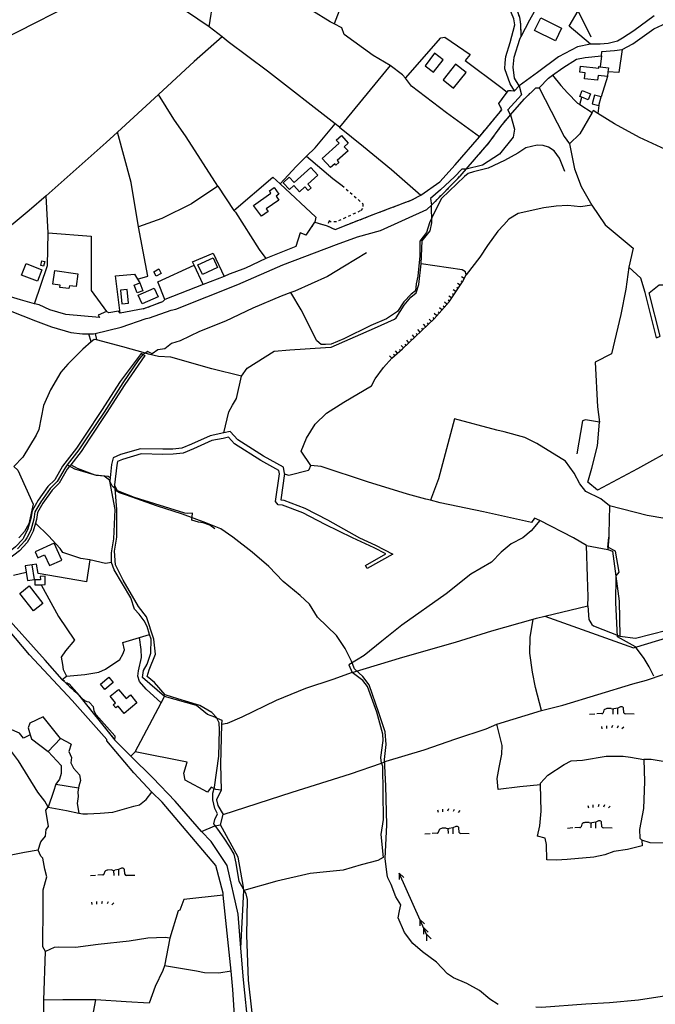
# Model space of a CAD drawing. Extents: x 119999 to 6050531, y -19778 to 3735158.
# Tile 60 of 66: x 3274803 to 3751541, y 1457028 to 2195552. Entities that reach past the tile are written whole.
import ezdxf

# ---------------------------------------------------------------- set-up
doc = ezdxf.new("R2010")
doc.units = 0
doc.header["$LTSCALE"] = 20
doc.linetypes.add('PECK', pattern=[0.2, 0.1, -0.1])
for name, color, linetype in [('90 - SITE GENERALLY', 2, 'Continuous'), ('BDY_LEFT', 7, 'Continuous'), ('BDY_RIGHT', 7, 'Continuous'), ('BLD_OTL_S', 1, 'Continuous'), ('GEN_LIN_D', 3, 'Continuous'), ('GEN_PCK_D', 3, 'PECK'), ('LAND_SYMB', 6, 'Continuous'), ('MNR_LN_DT', 3, 'Continuous'), ('ROADS', 7, 'Continuous'), ('TOWNLAND', 7, 'Continuous'), ('WATER_FTR', 4, 'Continuous')]:
    doc.layers.add(name, color=color, linetype=linetype)

# ---------------------------------------------------------------- blocks, each defined once
blk = doc.blocks.new('33', base_point=(135.493669, 309.153345))
for p, q in [((135.303093, 309.0949), (137.533998, 310.06066)), ((161.059896, 309.0949), (135.303093, 309.0949)), ((135.303093, 309.0949), (137.533998, 308.12914)), ((154.338261, 309.0949), (156.569166, 310.06066)), ((154.338261, 309.0949), (156.569166, 308.12914)), ((157.725323, 309.0949), (159.956226, 310.06066)), ((157.725323, 309.0949), (159.956226, 308.12914)), ((160.456823, 309.0949), (162.687728, 310.06066)), ((160.456823, 309.0949), (162.687728, 308.12914))]:
    blk.add_line(p, q)
blk = doc.blocks.new('27', base_point=(148.352383, 311.221979))
for p, q in [((144.718675, 312.424787), (144.918538, 311.52541)), ((146.584048, 312.69127), (146.584048, 311.691962)), ((148.815833, 312.75789), (148.51604, 311.858512)), ((150.980998, 312.591337), (150.581275, 311.791892)), ((153.112853, 312.158305), (152.413338, 311.45879))]:
    blk.add_line(p, q)
blk = doc.blocks.new('18', base_point=(149.823604, 306.757323))
for p, q in [((145.581087, 307.117872), (143.701788, 307.040715)), ((146.347136, 308.425416), (145.99029, 307.41548)), ((148.996617, 308.99583), (147.483809, 308.977919)), ((151.504186, 309.112944), (150.029956, 308.875961)), ((152.588503, 309.622735), (151.504186, 309.112944)), ((153.825754, 307.385168), (153.654909, 309.232814)), ((157.628441, 306.907067), (154.420957, 306.980091))]:
    blk.add_line(p, q)
for points in [[(142.887517, 306.949779), (140.955863, 306.772041)], [(149.795002, 306.957816), (149.750465, 308.830198)], [(151.531299, 306.875134), (151.568881, 309.197758)]]:
    blk.add_lwpolyline(points)
for centre, radius, start, end in [((145.690219, 307.325089), 0.234198, 242.226335, 329.058742), ((144.892203, 307.803472), 1.164617, 329.058742, 340.539878), ((147.625971, 307.239947), 1.743776, 94.676255, 137.169751), ((149.663992, 310.235052), 1.407501, 241.695618, 285.070649), ((152.893817, 308.804515), 0.873327, 29.368325, 110.462781), ((154.436028, 307.642057), 0.662138, 202.828242, 268.695785)]:
    blk.add_arc(centre, radius, start, end)
blk = doc.blocks.new('1586')
at = {"layer": 'BDY_LEFT'}
blk.add_lwpolyline([(123522.82, 308817.1), (123526, 308806.51), (123524.95, 308800.49), (123514.6, 308787.77), (123501.87, 308779.46), (123489.63, 308776.4)], dxfattribs=at)
at = {"layer": 'BDY_RIGHT'}
for points in [[(123308.03, 308578.55), (123311.61, 308594.39), (123314.32, 308599.36), (123317.54, 308604.33), (123321.08, 308621.08)], [(123223.75, 308481.43), (123223.61, 308488.57), (123225.44, 308499.17)], [(123252.27, 308427.46), (123250.34, 308433.34), (123248.1, 308437.77), (123244.32, 308442.54), (123240.98, 308446.33), (123238.05, 308454.8), (123225.71, 308475.94), (123223.75, 308481.43)], [(123263.54, 308380.89), (123246.93, 308395.27), (123247.64, 308400.29), (123250.38, 308405.23), (123253.25, 308413.46), (123253.46, 308423.79), (123252.27, 308427.46)], [(123301.05, 308365.33), (123295.75, 308367.44), (123287.52, 308374.23), (123263.54, 308380.89)]]:
    blk.add_lwpolyline(points, dxfattribs=at)
at = {"layer": 'BLD_OTL_S'}
for p, q in [((123596.03, 308849.38), (123595.63, 308845.92)), ((123589.16, 308824.08), (123590.97, 308830.67))]:
    blk.add_line(p, q, dxfattribs=at)
for points in [[(123545.67, 308889.86), (123561.25, 308882.11), (123556.57, 308872.72), (123541, 308880.47), (123545.67, 308889.86)], [(123465.96, 308863.37), (123458.81, 308854.03), (123465.23, 308849.12), (123472.37, 308858.47), (123465.96, 308863.37)], [(123481.79, 308855.13), (123472.49, 308843.43), (123480.28, 308837.24), (123489.57, 308848.93), (123481.79, 308855.13)], [(123595.63, 308845.92), (123588.66, 308846.73), (123588.24, 308843.14), (123578.38, 308844.29), (123578.9, 308848.76), (123574.97, 308849.21), (123575.49, 308853.73), (123589.07, 308852.15), (123589.22, 308853.4), (123590.29, 308853.27)], [(123590.29, 308853.27), (123596.4, 308852.56), (123596.03, 308849.38)], [(123576.47, 308830.35), (123574.96, 308830.95), (123576.75, 308835.47), (123583.05, 308832.98), (123581.26, 308828.46), (123576.47, 308830.35)], [(123590.97, 308830.67), (123585.96, 308832.05), (123584.14, 308825.46), (123589.16, 308824.08)], [(123381.77, 308784.49), (123394.38, 308795.84), (123392.22, 308798.24), (123396.05, 308801.69), (123401.28, 308795.88), (123398.29, 308793.19), (123401.07, 308790.09), (123393.01, 308782.84), (123394.27, 308781.44), (123392.03, 308779.42), (123391.11, 308780.44), (123387.97, 308777.61), (123381.77, 308784.49)], [(123373.15, 308777.77), (123360.55, 308766.42), (123356.98, 308770.38), (123352.43, 308766.28), (123357.1, 308761.1), (123360.48, 308764.13), (123364.63, 308759.53), (123368.66, 308763.16), (123371.14, 308760.4), (123373.42, 308762.45), (123371, 308765.13), (123378.47, 308771.87), (123373.15, 308777.77)], [(123330.26, 308749.24), (123343.28, 308758.55), (123342.07, 308760.24), (123345.59, 308762.76), (123349.24, 308757.65), (123347.1, 308756.13), (123349.15, 308753.26), (123339.79, 308746.57), (123341.14, 308744.7), (123336.08, 308741.08), (123330.26, 308749.24)], [(123159.6, 308705.58), (123171.52, 308700.86), (123168.14, 308692.33), (123156.22, 308697.04), (123159.6, 308705.58)], [(123172.52, 308707.51), (123173.57, 308707.27), (123172.73, 308703.62), (123170.66, 308704.1), (123171.5, 308707.74), (123172.52, 308707.51)], [(123303.28, 308702.59), (123291.86, 308697.33), (123288.46, 308704.73), (123299.88, 308709.98), (123303.28, 308702.59)], [(123181.11, 308700.38), (123198.45, 308697.88), (123197.07, 308688.33), (123192.04, 308689.05), (123191.72, 308686.81), (123184.91, 308687.79), (123185.15, 308689.49), (123179.66, 308690.28), (123181.11, 308700.38)], [(123255.38, 308699.54), (123259.11, 308701.57), (123260.89, 308698.3), (123257.17, 308696.27), (123255.38, 308699.54)], [(123244.92, 308691.13), (123247.17, 308685.3), (123242.84, 308683.63), (123240.59, 308689.46), (123244.92, 308691.13)], [(123230.29, 308685.67), (123231.29, 308675.31), (123236.45, 308675.81), (123235.44, 308686.18), (123230.29, 308685.67)], [(123243.77, 308681.82), (123255.72, 308687.19), (123258.64, 308680.69), (123246.69, 308675.33), (123243.77, 308681.82)], [(123186.43, 308483.26), (123180.77, 308495.88), (123166.44, 308489.45), (123168.49, 308484.86), (123173.44, 308487.08), (123177.04, 308479.04), (123186.43, 308483.26)], [(123164.23, 308479.57), (123158.94, 308478.84), (123159.63, 308474.18)], [(123159.63, 308474.18), (123160.56, 308467.91), (123165.84, 308468.69), (123164.23, 308479.57)], [(123170.8, 308464.74), (123174.02, 308464.81), (123173.88, 308471.09), (123170.24, 308471.01), (123170.3, 308468.52), (123166.09, 308468.42), (123166.18, 308464.63), (123170.8, 308464.74)], [(123161.85, 308463.8), (123172.14, 308450.76), (123165.11, 308445.21), (123154.82, 308458.25), (123161.85, 308463.8)], [(123215.33, 308390.22), (123221.66, 308395.3), (123224.86, 308391.34), (123218.55, 308386.24), (123215.33, 308390.22)], [(123233.19, 308368.12), (123228.71, 308373.67), (123227.01, 308372.29), (123225.01, 308374.74), (123226.72, 308376.13), (123222.68, 308381.13), (123228.98, 308386.24), (123234.57, 308379.31), (123237.99, 308382.09), (123242.78, 308376.13), (123233.19, 308368.12)]]:
    blk.add_lwpolyline(points, dxfattribs=at)
at = {"layer": 'GEN_LIN_D'}
for p, q in [((123583.48, 308875.39), (123573.69, 308895.26)), ((123306.6, 308875.63), (123296.98, 308883.21)), ((123591.22, 308861.39), (123590.29, 308853.27)), ((123432.71, 308854.15), (123394.7, 308808.03)), ((123595.63, 308845.92), (123590.97, 308830.67)), ((123258.94, 308832.48), (123228.24, 308804.16)), ((123574.84, 308824.92), (123576.47, 308830.35)), ((123574.84, 308824.92), (123584.08, 308818.91)), ((123589.16, 308824.08), (123588.41, 308818.3)), ((123394.7, 308808.03), (123391.54, 308810.48)), ((123303.32, 308763.76), (123315.43, 308745.31)), ((123174.59, 308756.52), (123161.89, 308745.31)), ((123176.17, 308728.66), (123174.59, 308756.52)), ((123161.89, 308745.31), (123134.17, 308722.49)), ((123292.42, 308689.92), (123285.66, 308704.34)), ((123230.2, 308668.35), (123226.7, 308696.44)), ((123308.17, 308696.02), (123292.42, 308689.92)), ((123243.13, 308694.02), (123244.92, 308691.13)), ((123292.42, 308689.92), (123263.56, 308678.77)), ((123263.56, 308678.77), (123262.28, 308677.26)), ((123247.35, 308671.6), (123230.2, 308668.35)), ((123208.47, 308646.88), (123206.61, 308652.93)), ((123211.34, 308653.19), (123212.29, 308648.32)), ((123249.14, 308638.3), (123247.06, 308637.48)), ((123192.24, 308553.63), (123190.53, 308554.63)), ((123222.66, 308544.91), (123222.39, 308542.45)), ((123226.3, 308536.85), (123225.72, 308537.38)), ((123596.62, 308500.32), (123595.99, 308491.06)), ((123579.88, 308494.06), (123595.99, 308491.06)), ((123150.09, 308471.94), (123159.63, 308474.18)), ((123548.76, 308441.08), (123581.02, 308449.01)), ((123244.54, 308425.15), (123252.27, 308427.46)), ((123186.7, 308393.72), (123189.93, 308396.08)), ((123260.93, 308376.03), (123263.54, 308380.89)), ((123241.3, 308339.38), (123260.93, 308376.03)), ((123512.6, 308360.12), (123546.13, 308370.34)), ((123176.15, 308339.74), (123185.42, 308349.52)), ((123193.29, 308345.13), (123185.42, 308349.52)), ((123238.12, 308336.2), (123226.23, 308348.16)), ((123241.3, 308339.38), (123238.12, 308336.2)), ((123181.83, 308315.11), (123198.95, 308312.43)), ((123305.53, 308284.62), (123307.31, 308292.37)), ((123313.3, 308174.99), (123307.53, 308231.9)), ((123320.66, 308192.13), (123322.87, 308235.29)), ((123267.47, 308199.55), (123263.53, 308178.81)), ((123172.88, 308153.16), (123174.12, 308189.76)), ((123173.53, 308109.39), (123172.88, 308153.16))]:
    blk.add_line(p, q, dxfattribs=at)
for points in [[(123425.64, 308944.08), (123420.8, 308937.96), (123408.77, 308922.15), (123401.53, 308912.08), (123396.3, 308901.94), (123394.5, 308895.19), (123390.56, 308885.4)], [(123296.98, 308883.21), (123300.14, 308903.93), (123300.94, 308916.25), (123300.74, 308922.41), (123321.71, 308937.04)], [(123390.56, 308885.4), (123387.59, 308886.96), (123374.03, 308895.45), (123351.88, 308912.12), (123329.21, 308929.47), (123321.71, 308937.04)], [(123140.33, 308872.92), (123207.22, 308907.08), (123224.49, 308915.21), (123238.1, 308925.03)], [(123296.98, 308883.21), (123279.82, 308894.77), (123258.87, 308910.24), (123238.1, 308925.03)], [(123525.98, 308835.14), (123522.62, 308840.52), (123518.8, 308851.81), (123518.87, 308856.07), (123519.45, 308860.84), (123522.65, 308871.46), (123526.19, 308884.65), (123525.31, 308889.1), (123518.57, 308905.71), (123511.07, 308899.51), (123507.11, 308905.82), (123509.12, 308907.55)], [(123547.83, 308908.8), (123545.19, 308902.52), (123537.26, 308888.19), (123530.67, 308875.58)], [(123582.87, 308870.09), (123566.89, 308883.66), (123573.69, 308895.26)], [(123630.72, 308891.34), (123615.55, 308880.15), (123607.01, 308874.63), (123603.26, 308872.56), (123596.08, 308870.64), (123590.09, 308870.28), (123582.87, 308870.09)], [(123606.63, 308866.2), (123614.6, 308870.39), (123630.44, 308881.74), (123640.29, 308886.15), (123646.33, 308887.38), (123651.04, 308887.87), (123652.7, 308887.92)], [(123432.71, 308854.15), (123419.87, 308861.61), (123398.07, 308877.42), (123396.34, 308882.38), (123390.56, 308885.4)], [(123306.6, 308875.63), (123285.69, 308857.25), (123258.94, 308832.48)], [(123391.54, 308810.48), (123340.77, 308849.87), (123311.24, 308871.98), (123306.6, 308875.63)], [(123444.19, 308844.57), (123470.74, 308875.06), (123473.79, 308875.43), (123492.71, 308862.51), (123488.98, 308857.86), (123515.69, 308838.03), (123520.38, 308834.14)], [(123529.49, 308838.85), (123526.05, 308844.65), (123524.98, 308852.86), (123525.8, 308860.39), (123530.02, 308873.93), (123530.67, 308875.58)], [(123582.87, 308870.09), (123573.16, 308868.31), (123558.83, 308860.72), (123543.14, 308848.84), (123529.49, 308838.85)], [(123591.22, 308861.39), (123591.55, 308864.64), (123600.96, 308865.54), (123606.63, 308866.2)], [(123606.63, 308866.2), (123604.11, 308848.99), (123596.03, 308849.38)], [(123554.36, 308846.9), (123562.17, 308852.53), (123572.41, 308858.91), (123578.91, 308860.14), (123591.22, 308861.39)], [(123444.19, 308844.57), (123442.03, 308847.19), (123432.71, 308854.15)], [(123499.73, 308800.78), (123475, 308818.58), (123448.71, 308838.66), (123444.19, 308844.57)], [(123544.49, 308837.5), (123551.43, 308844.78), (123554.36, 308846.9)], [(123554.36, 308846.9), (123560.59, 308839.1), (123565.75, 308833.59), (123573.15, 308826.02), (123574.84, 308824.92)], [(123544.49, 308837.5), (123557.94, 308811.25), (123563.29, 308801.02), (123567.29, 308795.41)], [(123303.32, 308763.76), (123279.59, 308800.66), (123270.54, 308813.93), (123258.94, 308832.48)], [(123522.82, 308817.1), (123526, 308806.51), (123524.95, 308800.49), (123514.6, 308787.77), (123501.87, 308779.46), (123489.63, 308776.4)], [(123584.08, 308818.91), (123575, 308802.91), (123567.29, 308795.41)], [(123588.41, 308818.3), (123584.97, 308820.47), (123584.08, 308818.91)], [(123672.84, 308776.33), (123639.08, 308791.15), (123619.76, 308800.3), (123600.97, 308810.44), (123588.41, 308818.3)], [(123369.87, 308786.21), (123376.3, 308792.56), (123391.54, 308810.48)], [(123394.7, 308808.03), (123412.73, 308793.4), (123433.69, 308776.21), (123455.68, 308756.87)], [(123228.24, 308804.16), (123219.76, 308796.34), (123174.59, 308756.52)], [(123243.85, 308733.16), (123238.48, 308766.48), (123228.24, 308804.16)], [(123455.68, 308756.87), (123469.9, 308767.02), (123481.41, 308779.81), (123499.73, 308800.78)], [(123563.58, 308774.59), (123559.7, 308784.62), (123555.64, 308790.09), (123551.47, 308793.05), (123547.47, 308794.23), (123542.93, 308794.42), (123534.51, 308792.5), (123528.53, 308788.45), (123518.44, 308783.06), (123506.07, 308777.26), (123495.08, 308774.43), (123491.24, 308773.08), (123488.37, 308770.92), (123471.25, 308754.45), (123465.74, 308743.56), (123462.14, 308736.12), (123459.81, 308728.89), (123455, 308722.52), (123455.04, 308711.39), (123453.39, 308696.29), (123452.14, 308690.53), (123451.67, 308685.24), (123448.52, 308682.59), (123442.98, 308677.01), (123438.12, 308669.63), (123429.81, 308664.17), (123418.22, 308659.09), (123397.83, 308649.07), (123388.32, 308645.18), (123384.26, 308644.84), (123380.98, 308644.98), (123377.56, 308647.65), (123365.89, 308670.89), (123358.12, 308683.84)], [(123567.29, 308795.41), (123571, 308776.81), (123576, 308763.46), (123583.98, 308749.51)], [(123350.06, 308765.45), (123362.06, 308778.49), (123369.87, 308786.21)], [(123369.87, 308786.21), (123389.74, 308769.49), (123396.59, 308764.15)], [(123315.43, 308745.31), (123344.79, 308770.37), (123350.06, 308765.45)], [(123632.36, 308649.96), (123635.24, 308651.26), (123626.91, 308683.76), (123634.4, 308689.78), (123637.98, 308689.62), (123651.66, 308723.38), (123663.46, 308751.7), (123672.84, 308776.33)], [(123303.32, 308763.76), (123283.55, 308750.44), (123261.36, 308739.48), (123243.85, 308733.16)], [(123350.06, 308765.45), (123376.9, 308740.46), (123376.23, 308736.69)], [(123211.34, 308653.19), (123230.85, 308657.95), (123249.62, 308664.36), (123252.17, 308665.04), (123268.33, 308670.68), (123271.93, 308671.52), (123318.35, 308689.88), (123352.11, 308704.64), (123392.35, 308719.86), (123408.21, 308725.57), (123425.44, 308730.35), (123460.23, 308746.15), (123463.8, 308749.41)], [(123456.02, 308705.48), (123456.74, 308722.69), (123462.69, 308730.06), (123463.86, 308736.22), (123463.8, 308749.41)], [(123583.98, 308749.51), (123575.51, 308748.07), (123565.96, 308749.3), (123557.26, 308748.62), (123547.94, 308747.31), (123528.65, 308743.19), (123521.67, 308738.91), (123517.87, 308734.65), (123513.44, 308729.96), (123505.66, 308719.13), (123499.99, 308710.52), (123489.8, 308697.12)], [(123583.98, 308749.51), (123593.83, 308734.71), (123614.93, 308717.21), (123611.77, 308702.82)], [(123315.43, 308745.31), (123316.65, 308744.24), (123334.43, 308716.2), (123339.36, 308709.44)], [(123243.13, 308694.02), (123250.95, 308696.19), (123243.85, 308733.16)], [(123166, 308675.52), (123175.78, 308704.2), (123176.17, 308728.66)], [(123176.17, 308728.66), (123208.48, 308726.07), (123208.4, 308685.39), (123219.9, 308669.78)], [(123369.65, 308726.9), (123365.06, 308728.65), (123362.02, 308718.37), (123339.36, 308709.44)], [(123285.66, 308704.34), (123284.5, 308706.91), (123299.94, 308713.34), (123308.17, 308696.02)], [(123414.94, 308713.58), (123398.35, 308703.66), (123385.64, 308695.85), (123361.18, 308684.99), (123358.12, 308683.84)], [(123263.56, 308678.77), (123258.35, 308691.83), (123285.66, 308704.34)], [(123339.36, 308709.44), (123324.11, 308702.17), (123315.5, 308698.83), (123312.04, 308697.59), (123308.17, 308696.02)], [(123321.08, 308621.08), (123325.47, 308627.09), (123345.74, 308639.82), (123357.52, 308640.9), (123384.17, 308642.57), (123388.44, 308642.93), (123420.83, 308657.26), (123435.83, 308663.99), (123437.19, 308665.02), (123443.3, 308674.45), (123448.23, 308680.45), (123452.14, 308683.71), (123454.16, 308689.87), (123456.02, 308705.48)], [(123489.8, 308697.12), (123489.28, 308699.51), (123486.7, 308701.04), (123456.02, 308705.48)], [(123611.77, 308702.82), (123609.42, 308686.47), (123605.59, 308667.41), (123598.79, 308637.87), (123586.4, 308631.56), (123588.28, 308598.11), (123589.57, 308586.68)], [(123632.36, 308649.96), (123624.02, 308683.87), (123620.72, 308694.61), (123611.77, 308702.82)], [(123226.7, 308696.44), (123240.9, 308697.62), (123243.13, 308694.02)], [(123373.27, 308554.26), (123366, 308564.96), (123369.95, 308574.66), (123376.46, 308585.25), (123384.89, 308593.49), (123397.86, 308601.55), (123418.6, 308613.82), (123421.31, 308619.23), (123427.77, 308627.6), (123433.92, 308634.58), (123442, 308641.66), (123465.69, 308664.18), (123476.84, 308676.86), (123486.92, 308691.81), (123489.8, 308697.12)], [(123166, 308675.52), (123155.45, 308678.5), (123133.7, 308684.92), (123133.03, 308686.72), (123123.1, 308689.36), (123120.74, 308689.8), (123117.91, 308691.59)], [(123026.08, 308687.92), (123076.96, 308686.79), (123108.24, 308682.15), (123119.33, 308679.46), (123125.18, 308677.45), (123147.59, 308670.2), (123166.59, 308662.6), (123178.57, 308658.22), (123193.11, 308653.84), (123201.88, 308652.99), (123206.61, 308652.93)], [(123358.12, 308683.84), (123350.9, 308681.12), (123329.55, 308672.16), (123309.18, 308662.4), (123289.64, 308654.62), (123275.2, 308647.64), (123268.79, 308645.64), (123263.57, 308641.56), (123258.49, 308641.01), (123254.07, 308637.91), (123250.6, 308639.57), (123249.14, 308638.3)], [(123219.9, 308669.78), (123213.75, 308666.95), (123214.68, 308665.22), (123189.37, 308667.33), (123177.52, 308670.94), (123169.38, 308674.58), (123166, 308675.52)], [(123230.2, 308668.35), (123228.8, 308669.88), (123221.62, 308668.65), (123219.9, 308669.78)], [(123206.61, 308652.93), (123210.11, 308652.89), (123211.34, 308653.19)], [(123208.47, 308646.88), (123202.17, 308641.3), (123190.93, 308630.29), (123185.65, 308624.28), (123177.85, 308610.9), (123172.6, 308599.07), (123169.26, 308581.26), (123167.22, 308576.8), (123157.21, 308560.32), (123150.39, 308553.45), (123153.49, 308550.72), (123164.9, 308525.28), (123161.72, 308510.38), (123158.49, 308504.72), (123154.75, 308500.42), (123154.18, 308500.01)], [(123212.29, 308648.32), (123210.58, 308648.76), (123208.47, 308646.88)], [(123249.14, 308638.3), (123232.13, 308643.22), (123212.29, 308648.32)], [(123247.06, 308637.48), (123243.89, 308633.32), (123232.2, 308616.18), (123218.11, 308594.17), (123205.71, 308575.73), (123199.24, 308565.89), (123190.53, 308554.63)], [(123321.08, 308621.08), (123298.84, 308626.79), (123268.22, 308635.36), (123258.82, 308636), (123251.29, 308637.67), (123249.14, 308638.3)], [(123308.03, 308578.55), (123311.61, 308594.39), (123314.32, 308599.36), (123317.54, 308604.33), (123321.08, 308621.08)], [(123597.2, 308523.83), (123590.68, 308529.27), (123579.31, 308534.79), (123575, 308540.53), (123570.79, 308548.54), (123564.08, 308557.42), (123542.65, 308570.7), (123533.74, 308575.12), (123518.24, 308579.31), (123512.74, 308580.55), (123481, 308589.21), (123469.01, 308544.21), (123463.03, 308528.28)], [(123589.57, 308586.68), (123579.14, 308588.4), (123576.98, 308587.72), (123572.65, 308562.87)], [(123659.24, 308572.64), (123648, 308568.21), (123618.13, 308551.64), (123588.09, 308535.59), (123580.86, 308541.55), (123583.83, 308552.29), (123588.06, 308568.8), (123589.57, 308586.68)], [(123308.03, 308578.55), (123297.67, 308576.53), (123283.65, 308570.11), (123276.54, 308567.15), (123269.64, 308566.52), (123262.28, 308566.34), (123245.35, 308566.79), (123230.44, 308562.32), (123224.85, 308559.81), (123223.76, 308554.97), (123222.66, 308544.91)], [(123190.53, 308554.63), (123188.81, 308552.42), (123182.82, 308542.05), (123177.55, 308536.96), (123170.56, 308526.89), (123166.2, 308519.49), (123165.47, 308513.96), (123163.1, 308505.72), (123160.1, 308500), (123158.71, 308497.56), (123153.16, 308491.72)], [(123222.39, 308542.45), (123222.04, 308543.19), (123218.12, 308546.13), (123212.33, 308546.63), (123196.1, 308551.35), (123192.24, 308553.63)], [(123222.66, 308544.91), (123221.28, 308546), (123211.36, 308546.98), (123198.18, 308552.04), (123193.06, 308554.68)], [(123353.5, 308548.05), (123354.03, 308547.61), (123356.59, 308546.94), (123371.44, 308550.76), (123371.95, 308551.28), (123373.27, 308554.26)], [(123463.03, 308528.28), (123459.32, 308528.86), (123445.8, 308532.73), (123415.58, 308541.9), (123380.94, 308553.47), (123373.27, 308554.26)], [(123225.72, 308537.38), (123224.13, 308538.8), (123222.39, 308542.45)], [(123225.44, 308499.17), (123226.53, 308521.05), (123222.39, 308542.45)], [(123331.17, 308125.79), (123326.37, 308168.21), (123325.26, 308201.88), (123325.62, 308228.66), (123324.79, 308232.99), (123319.36, 308242.07), (123317.16, 308255.81), (123315.67, 308262.7), (123312.37, 308268.15), (123308.09, 308274.65), (123303.32, 308281.42), (123300.45, 308285.33), (123301.09, 308288.59), (123303.29, 308292.8), (123301.19, 308296.93), (123299.69, 308303.31), (123299.65, 308308.37), (123300.84, 308312.87), (123304.1, 308336.24), (123304.67, 308355.94), (123304.39, 308361.26), (123302.53, 308365.13), (123298.89, 308368.82), (123290.02, 308374.25), (123273.3, 308379.25), (123263.82, 308382.17), (123255.86, 308391.35), (123250.49, 308395.88), (123251.96, 308400.87), (123256.75, 308412.55), (123255.46, 308423.98), (123249.84, 308440.65), (123243.85, 308448.49), (123232.29, 308468.18), (123226.7, 308479.54), (123225.87, 308489.94), (123227.67, 308500.32), (123227.61, 308521.15), (123226.3, 308536.85)], [(123301.25, 308506.69), (123297.37, 308509.29), (123292.3, 308511.19), (123288.92, 308511.58), (123283.96, 308513.27), (123284.45, 308518.4), (123281.04, 308518.04), (123278.64, 308518.37), (123241, 308530.15), (123228.12, 308535.25), (123225.98, 308539.77)], [(123513.64, 308149.99), (123507.49, 308153.79), (123499.68, 308160.44), (123490.29, 308165.64), (123480.11, 308169.85), (123475.68, 308172.82), (123467.46, 308181.76), (123456.91, 308189.28), (123449.59, 308195.66), (123443.37, 308204.01), (123438.77, 308214.82), (123439.75, 308220.08), (123440.7, 308224.6), (123436.9, 308230.57), (123433.5, 308239.81), (123430.94, 308244.98), (123430.52, 308247.02), (123429.02, 308259.47), (123430.08, 308284.7), (123429.53, 308313.8), (123428.33, 308333.56), (123429.57, 308344.89), (123428.96, 308354.52), (123424.24, 308368.62), (123417.04, 308389.65), (123412.24, 308395.92), (123405.92, 308401.75), (123403.63, 308407.41), (123398.97, 308416.96), (123392.3, 308426.59), (123378.22, 308440.32), (123372.06, 308450.19), (123365.25, 308456.54), (123352.3, 308467.2), (123341.65, 308478.51), (123329.21, 308489.15), (123314.63, 308500.32), (123305.68, 308506.57), (123294.49, 308511.08), (123276.83, 308517.63), (123257.38, 308524.01), (123234.97, 308532.03), (123229.73, 308533.77), (123227.61, 308534.92), (123226.3, 308536.85)], [(123544.98, 308512.86), (123540.88, 308514.55), (123538.65, 308511.46), (123502.76, 308519.33), (123470.09, 308526.18), (123463.03, 308528.28)], [(123597.2, 308523.83), (123596.79, 308502.85), (123596.62, 308500.32)], [(123653.52, 308511.79), (123625.56, 308516.67), (123597.2, 308523.83)], [(123207.4, 308483.38), (123200.73, 308484.36), (123187.17, 308489.03), (123185.15, 308491.81), (123176.39, 308501.5), (123166.62, 308510.84)], [(123544.98, 308512.86), (123538.36, 308505.14), (123532.23, 308499.99), (123523.37, 308495.34), (123515.98, 308489.16), (123508.59, 308481.63), (123493.3, 308472.66), (123474.74, 308458.02), (123441.4, 308434.39), (123426.33, 308422.45), (123413.15, 308411.56), (123401.64, 308404.56), (123404.06, 308398.94)], [(123579.88, 308494.06), (123570.07, 308500.01), (123544.98, 308512.86)], [(123223.75, 308481.43), (123223.61, 308488.57), (123225.44, 308499.17)], [(123630.36, 308396.13), (123626.86, 308403.1), (123623.08, 308409.33), (123616.63, 308418.2), (123603.24, 308425.58), (123601.88, 308451.39), (123602.24, 308471.5), (123604.31, 308474.22), (123601.69, 308489.86), (123596, 308492.88), (123596.62, 308500.32)], [(123581.02, 308449.01), (123581.3, 308455.58), (123580.67, 308470.77), (123579.88, 308494.06)], [(123595.99, 308491.06), (123599.48, 308490.02), (123604.51, 308452.47), (123604.86, 308426.23)], [(123207.4, 308483.38), (123204.94, 308466.8), (123168.73, 308473.26), (123167.42, 308480.04), (123164.23, 308479.57)], [(123223.75, 308481.43), (123219.16, 308480.61), (123207.4, 308483.38)], [(123252.27, 308427.46), (123250.34, 308433.34), (123248.1, 308437.77), (123244.32, 308442.54), (123240.98, 308446.33), (123238.05, 308454.8), (123225.71, 308475.94), (123223.75, 308481.43)], [(123186.7, 308393.72), (123173.92, 308408.19), (123141.12, 308444.77), (123128.13, 308459.75)], [(123170.8, 308464.74), (123183.89, 308440.89), (123196.03, 308423.19), (123189.12, 308415.13), (123185.9, 308410.47), (123186.93, 308404.86), (123187.52, 308401.04), (123189.93, 308396.08)], [(123254, 308309.18), (123240.39, 308323.75), (123220.16, 308347.6), (123220.12, 308348.6), (123194.14, 308378.01), (123162.21, 308412.22), (123146.31, 308430.83), (123121.79, 308458.67)], [(123581.02, 308449.01), (123581.6, 308438.62), (123583.97, 308434.99), (123585.19, 308433.92), (123604.86, 308426.23)], [(123404.06, 308398.94), (123442.27, 308410.39), (123481.56, 308421.58), (123508.96, 308430.04), (123539.87, 308438.86)], [(123546.13, 308370.34), (123541.65, 308387.66), (123539.38, 308399.09), (123537.43, 308413.43), (123537.72, 308425.05), (123539.87, 308438.86)], [(123539.87, 308438.86), (123542.42, 308439.56), (123548.76, 308441.08)], [(123548.76, 308441.08), (123615.27, 308417.31), (123663.84, 308432.14), (123669.27, 308437.97)], [(123604.86, 308426.23), (123616.65, 308424.77), (123651.9, 308433.66), (123665.85, 308440.91)], [(123189.93, 308396.08), (123203.54, 308397.34), (123214.23, 308399.17), (123219.13, 308401.49), (123229.8, 308408.63), (123232.24, 308412.57), (123233.38, 308415.81), (123232.1, 308421.42), (123244.54, 308425.15)], [(123260.93, 308376.03), (123249.78, 308386.5), (123244.71, 308392.08), (123243.53, 308396.2), (123243.99, 308400.24), (123246.08, 308410.17), (123245.97, 308416.15), (123244.54, 308425.15)], [(123263.54, 308380.89), (123246.93, 308395.27), (123247.64, 308400.29), (123250.38, 308405.23), (123253.25, 308413.46), (123253.46, 308423.79), (123252.27, 308427.46)], [(123546.13, 308370.34), (123562.07, 308374.52), (123614.79, 308390.31), (123624.93, 308393.07), (123650.57, 308401.86)], [(123404.06, 308398.94), (123389.65, 308393.58), (123369.15, 308386.86), (123347.09, 308377.83), (123321.35, 308365.41), (123310.44, 308360.57), (123306.26, 308359.88)], [(123426.18, 308330.82), (123425.65, 308335.26), (123427.3, 308347.91), (123427.27, 308352.69), (123422.58, 308369.07), (123415.66, 308388.34), (123412.05, 308392.94), (123404.06, 308398.94)], [(123226.25, 308351.44), (123212.27, 308367.22), (123211.38, 308368.5), (123210.76, 308370.18), (123210.3, 308371.89), (123210.09, 308373.06), (123206.9, 308376.68), (123205.43, 308376.94), (123203.72, 308377.76), (123201.97, 308378.91), (123201.4, 308379.64), (123191.8, 308390.32)], [(123301.05, 308365.33), (123295.75, 308367.44), (123287.52, 308374.23), (123263.54, 308380.89)], [(123185.42, 308349.52), (123172.38, 308365.62), (123162.33, 308360.93), (123161.15, 308357.5), (123162.54, 308352.04)], [(123301.05, 308365.33), (123306.37, 308363.22), (123306.26, 308359.88)], [(123176.25, 308298.02), (123173.76, 308302.5), (123168.5, 308309.06), (123153.82, 308332.68), (123139.38, 308351.68), (123144.45, 308357.96)], [(123162.54, 308352.04), (123157.6, 308349.63), (123154.68, 308353.37), (123147.15, 308356.76), (123146.8, 308358.46), (123144.45, 308357.96)], [(123306.26, 308359.88), (123305.32, 308330.07), (123305.81, 308310.64)], [(123426.18, 308330.82), (123429.55, 308332.5), (123458.21, 308340.91), (123481.89, 308349.21), (123504.58, 308356.66), (123512.6, 308360.12)], [(123545.32, 308314.76), (123529.82, 308313.16), (123513.6, 308311.04), (123512.88, 308319.4), (123514.38, 308327.61), (123516.38, 308337.53), (123516.73, 308344.27), (123512.6, 308360.12)], [(123162.54, 308352.04), (123163.67, 308349.26), (123176.15, 308339.74)], [(123193.29, 308345.13), (123191.56, 308339.6), (123193.58, 308335.05), (123193.2, 308331.26), (123195.09, 308327.08), (123199.59, 308322.2), (123200.32, 308317.87), (123199.12, 308313.61), (123198.95, 308312.43)], [(123176.15, 308339.74), (123185.96, 308329.23), (123185.96, 308323.21), (123184.58, 308318.9), (123181.83, 308315.11)], [(123291.26, 308279.55), (123271.3, 308302.52), (123254.56, 308319.81), (123238.12, 308336.2)], [(123305.81, 308310.64), (123301.86, 308311.18), (123298.34, 308312.78), (123295.63, 308309.04), (123278.82, 308318.09), (123277.96, 308323.45), (123280.4, 308331.68), (123241.3, 308339.38)], [(123545.32, 308314.76), (123545.33, 308315.83), (123550.94, 308321.83), (123563.14, 308329.94), (123568.31, 308332.68), (123577.02, 308333.23), (123594.78, 308336.05), (123607.42, 308336.11), (123612.89, 308335.45), (123622.95, 308333.75)], [(123622.95, 308333.75), (123623.51, 308317.04), (123622.66, 308296.85), (123619.73, 308281.05), (123619.97, 308274.72), (123621.42, 308273.14)], [(123652.11, 308329.76), (123628.45, 308333.69), (123622.95, 308333.75)], [(123307.31, 308292.37), (123359.07, 308309.16), (123402.87, 308323), (123426.18, 308330.82)], [(123426.18, 308330.82), (123427.04, 308328.6), (123427.46, 308288.6), (123425.72, 308277.3), (123427.53, 308260.26), (123423.39, 308257.93), (123410.82, 308254.72), (123397.51, 308250.73), (123385.04, 308249.47), (123372.75, 308248.05), (123347.66, 308242.3), (123322.87, 308235.29)], [(123181.83, 308315.11), (123180.11, 308309.6), (123176.25, 308298.02)], [(123198.95, 308312.43), (123198.42, 308309.07), (123198.56, 308305.82), (123198.01, 308300.64), (123199.17, 308293.43)], [(123621.42, 308273.14), (123621.57, 308268.86), (123610.65, 308266.07), (123600.41, 308264.66), (123593.76, 308262.07), (123585.39, 308260.32), (123565.41, 308258.52), (123557.35, 308258.13), (123550.29, 308258.43), (123550.01, 308269.81), (123548.95, 308274.66), (123543.2, 308276.17), (123545.04, 308283.93), (123545.94, 308294.99), (123545.32, 308314.76)], [(123199.17, 308293.43), (123202.24, 308292.78), (123205.62, 308292.78), (123215.24, 308293.3), (123224.61, 308294.09), (123240.48, 308298.77), (123244.64, 308299.55), (123249.58, 308303.71), (123254, 308309.18)], [(123307.53, 308231.9), (123307.37, 308233.47), (123301.92, 308254.17), (123261.7, 308301.62), (123254, 308309.18)], [(123305.81, 308310.64), (123302.54, 308303.4), (123303.42, 308299.14), (123307.31, 308292.37)], [(123168.65, 308265.71), (123170.62, 308271.87), (123174.17, 308276.17), (123174.69, 308281.11), (123176.51, 308283.45), (123174.43, 308295.68), (123176.25, 308298.02)], [(123176.25, 308298.02), (123189.97, 308295.37), (123199.17, 308293.43)], [(123291.26, 308279.55), (123301.07, 308283.94), (123305.53, 308284.62)], [(123322.87, 308235.29), (123322.65, 308237.8), (123318.79, 308260.51), (123305.53, 308284.62)], [(123320.66, 308192.13), (123318.59, 308217.58), (123310.51, 308254.07), (123298.37, 308272.02), (123291.26, 308279.55)], [(123168.65, 308265.71), (123158.3, 308263.94), (123145.82, 308261.34), (123140.78, 308259.83), (123131.77, 308260.61), (123116.07, 308262.69), (123111.12, 308266.08), (123109.04, 308266.6), (123097.34, 308268.42)], [(123670.41, 308272.35), (123652.1, 308270.67), (123627.65, 308271.11), (123621.42, 308273.14)], [(123174.12, 308189.76), (123172.23, 308193.12), (123172.53, 308224.21), (123172.37, 308236), (123175.21, 308245.72), (123173.65, 308251.45), (123172.27, 308259.58), (123170.54, 308261.2), (123168.65, 308265.71)], [(123307.53, 308231.9), (123277.85, 308228.64), (123274.8, 308220.66), (123273.77, 308220.14), (123267.47, 308199.55)], [(123267.47, 308199.55), (123263.95, 308200.24), (123250.86, 308199.69), (123236.87, 308197.49), (123213.57, 308194.88), (123196.73, 308192.6), (123184.03, 308192.87), (123180.78, 308192.68), (123174.12, 308189.76)], [(123326.43, 308131.8), (123322.59, 308168.37), (123320.66, 308192.13)], [(123263.53, 308178.81), (123262.22, 308175.43), (123256.41, 308163.31), (123252.01, 308150.9), (123234.75, 308152), (123211.96, 308153.33)], [(123313.3, 308174.99), (123304.1, 308173.27), (123293.49, 308173.63), (123287.48, 308174.9), (123263.53, 308178.81)], [(123316.92, 308126.45), (123314.7, 308161.11), (123313.3, 308174.99)], [(123685.95, 308160.72), (123679.23, 308159.78), (123643.08, 308156.96), (123618.92, 308153.17), (123597.09, 308151.03), (123579.36, 308150.02), (123546.2, 308147.72), (123541.86, 308147.8)], [(123211.96, 308153.33), (123187.26, 308153.43), (123172.88, 308153.16)], [(123203.09, 308112.42), (123203.99, 308118.48), (123208.75, 308135.73), (123210.11, 308144.01), (123211.96, 308153.33)]]:
    blk.add_lwpolyline(points, dxfattribs=at)
at = {"layer": 'GEN_PCK_D'}
for p, q in [((123369.65, 308726.9), (123376.23, 308736.69)), ((123376.23, 308736.69), (123385.32, 308733.91)), ((123247.35, 308671.6), (123262.28, 308677.26)), ((123186.7, 308393.72), (123191.8, 308390.32)), ((123226.25, 308351.44), (123226.23, 308348.16))]:
    blk.add_line(p, q, dxfattribs=at)
for points in [[(123528.99, 308948.36), (123524.74, 308940.64), (123521.21, 308928.48), (123519.88, 308919.4), (123520.07, 308914.27), (123522.15, 308908.8), (123525.61, 308901.29), (123527.69, 308895.99), (123529.6, 308890.36), (123530.48, 308885.23), (123530.67, 308875.58)], [(123522.82, 308817.1), (123524.39, 308818.99), (123533.41, 308829.3), (123541.93, 308837.38), (123544.49, 308837.5)], [(123499.73, 308800.78), (123516.5, 308821.06), (123514.17, 308825.71), (123520.38, 308834.14)], [(123520.38, 308834.14), (123521.4, 308835.52), (123525.98, 308835.14)], [(123489.63, 308776.4), (123507.04, 308796.5), (123515.72, 308808.51), (123522.82, 308817.1)], [(123463.8, 308749.41), (123485.09, 308771.24), (123489.63, 308776.4)], [(123396.59, 308764.15), (123412.28, 308750.42), (123411.89, 308747), (123410.22, 308745.13), (123392.31, 308736.91), (123387.83, 308736.93), (123386.88, 308737.62), (123385.32, 308733.91)], [(123385.32, 308733.91), (123391.49, 308731.2), (123419.94, 308742.44), (123448.45, 308753.13), (123455.68, 308756.87)], [(123186.7, 308393.72), (123198.86, 308382.23), (123226.23, 308348.16)]]:
    blk.add_lwpolyline(points, dxfattribs=at)
at = {"layer": 'MNR_LN_DT'}
for p, q in [((123488.24, 308694.4), (123486.1, 308695.56)), ((123485.24, 308689.45), (123483.17, 308690.74)), ((123486.86, 308691.85), (123485.84, 308692.45)), ((123478.75, 308679.82), (123476.75, 308681.21)), ((123480.38, 308682.23), (123479.4, 308682.9)), ((123482, 308684.64), (123479.97, 308685.99)), ((123483.62, 308687.04), (123482.63, 308687.69)), ((123473.37, 308673.02), (123472.47, 308673.79)), ((123475.28, 308675.19), (123473.38, 308676.72)), ((123477.13, 308677.42), (123476.18, 308678.13)), ((123467.62, 308666.48), (123465.8, 308668.11)), ((123469.54, 308668.66), (123468.65, 308669.44)), ((123471.45, 308670.84), (123469.61, 308672.44)), ((123459.4, 308658.3), (123457.72, 308660.06)), ((123461.51, 308660.3), (123460.68, 308661.15)), ((123463.61, 308662.3), (123461.87, 308664.01)), ((123465.71, 308664.3), (123464.84, 308665.11)), ((123450.99, 308650.3), (123449.31, 308652.07)), ((123453.09, 308652.3), (123452.28, 308653.16)), ((123455.2, 308654.3), (123453.52, 308656.07)), ((123457.3, 308656.3), (123456.49, 308657.16)), ((123442.58, 308642.31), (123440.92, 308644.1)), ((123444.68, 308644.3), (123443.87, 308645.17)), ((123446.78, 308646.3), (123445.11, 308648.07)), ((123448.89, 308648.3), (123448.07, 308649.16)), ((123433.87, 308634.63), (123432.26, 308636.47)), ((123436.05, 308636.55), (123435.27, 308637.43)), ((123438.24, 308638.46), (123436.62, 308640.29)), ((123440.42, 308640.37), (123439.63, 308641.25))]:
    blk.add_line(p, q, dxfattribs=at)
at = {"layer": 'ROADS'}
for p, q in [((123529.49, 308838.85), (123525.98, 308835.14)), ((123529.49, 308838.85), (123525.98, 308835.14)), ((123369.65, 308726.9), (123376.23, 308736.69)), ((123376.23, 308736.69), (123385.32, 308733.91)), ((123308.17, 308696.02), (123292.42, 308689.92)), ((123292.42, 308689.92), (123263.56, 308678.77)), ((123247.35, 308671.6), (123262.28, 308677.26)), ((123263.56, 308678.77), (123262.28, 308677.26)), ((123247.35, 308671.6), (123230.2, 308668.35)), ((123238.12, 308336.2), (123226.23, 308348.16)), ((123313.3, 308174.99), (123307.53, 308231.9))]:
    blk.add_line(p, q, dxfattribs=at)
for points in [[(123528.99, 308948.36), (123524.74, 308940.64), (123521.21, 308928.48), (123519.88, 308919.4), (123520.07, 308914.27), (123522.15, 308908.8), (123525.61, 308901.29), (123527.69, 308895.99), (123529.6, 308890.36), (123530.48, 308885.23), (123530.67, 308875.58)], [(123525.98, 308835.14), (123522.62, 308840.52), (123518.8, 308851.81), (123518.87, 308856.07), (123519.45, 308860.84), (123522.65, 308871.46), (123526.19, 308884.65), (123525.31, 308889.1), (123518.57, 308905.71), (123511.07, 308899.51), (123507.11, 308905.82), (123509.12, 308907.55)], [(123630.72, 308891.34), (123615.55, 308880.15), (123607.01, 308874.63), (123603.26, 308872.56), (123596.08, 308870.64), (123590.09, 308870.28), (123582.87, 308870.09)], [(123606.63, 308866.2), (123614.6, 308870.39), (123630.44, 308881.74), (123640.29, 308886.15), (123646.33, 308887.38), (123651.04, 308887.87), (123652.7, 308887.92)], [(123529.49, 308838.85), (123526.05, 308844.65), (123524.98, 308852.86), (123525.8, 308860.39), (123530.02, 308873.93), (123530.67, 308875.58)], [(123582.87, 308870.09), (123573.16, 308868.31), (123558.83, 308860.72), (123543.14, 308848.84), (123529.49, 308838.85)], [(123591.22, 308861.39), (123591.55, 308864.64), (123600.96, 308865.54), (123606.63, 308866.2)], [(123554.36, 308846.9), (123562.17, 308852.53), (123572.41, 308858.91), (123578.91, 308860.14), (123591.22, 308861.39)], [(123544.49, 308837.5), (123551.43, 308844.78), (123554.36, 308846.9)], [(123522.82, 308817.1), (123524.39, 308818.99), (123533.41, 308829.3), (123541.93, 308837.38), (123544.49, 308837.5)], [(123499.73, 308800.78), (123516.5, 308821.06), (123514.17, 308825.71), (123520.38, 308834.14)], [(123520.38, 308834.14), (123521.4, 308835.52), (123525.98, 308835.14)], [(123489.63, 308776.4), (123507.04, 308796.5), (123515.72, 308808.51), (123522.82, 308817.1)], [(123455.68, 308756.87), (123469.9, 308767.02), (123481.41, 308779.81), (123499.73, 308800.78)], [(123463.8, 308749.41), (123485.09, 308771.24), (123489.63, 308776.4)], [(123385.32, 308733.91), (123391.49, 308731.2), (123419.94, 308742.44), (123448.45, 308753.13), (123455.68, 308756.87)], [(123211.34, 308653.19), (123230.85, 308657.95), (123249.62, 308664.36), (123252.17, 308665.04), (123268.33, 308670.68), (123271.93, 308671.52), (123318.35, 308689.88), (123352.11, 308704.64), (123392.35, 308719.86), (123408.21, 308725.57), (123425.44, 308730.35), (123460.23, 308746.15), (123463.8, 308749.41)], [(123369.65, 308726.9), (123365.06, 308728.65), (123362.02, 308718.37), (123339.36, 308709.44)], [(123339.36, 308709.44), (123324.11, 308702.17), (123315.5, 308698.83), (123312.04, 308697.59), (123308.17, 308696.02)], [(123166, 308675.52), (123155.45, 308678.5), (123133.7, 308684.92), (123133.03, 308686.72), (123123.1, 308689.36), (123120.74, 308689.8), (123117.91, 308691.59)], [(123026.08, 308687.92), (123076.96, 308686.79), (123108.24, 308682.15), (123119.33, 308679.46), (123125.18, 308677.45), (123147.59, 308670.2), (123166.59, 308662.6), (123178.57, 308658.22), (123193.11, 308653.84), (123201.88, 308652.99), (123206.61, 308652.93)], [(123219.9, 308669.78), (123213.75, 308666.95), (123214.68, 308665.22), (123189.37, 308667.33), (123177.52, 308670.94), (123169.38, 308674.58), (123166, 308675.52)], [(123230.2, 308668.35), (123228.8, 308669.88), (123221.62, 308668.65), (123219.9, 308669.78)], [(123206.61, 308652.93), (123210.11, 308652.89), (123211.34, 308653.19)], [(123186.7, 308393.72), (123173.92, 308408.19), (123141.12, 308444.77), (123128.13, 308459.75)], [(123254, 308309.18), (123240.39, 308323.75), (123220.16, 308347.6), (123220.12, 308348.6), (123194.14, 308378.01), (123162.21, 308412.22), (123146.31, 308430.83), (123121.79, 308458.67)], [(123186.7, 308393.72), (123198.86, 308382.23), (123226.23, 308348.16)], [(123291.26, 308279.55), (123271.3, 308302.52), (123254.56, 308319.81), (123238.12, 308336.2)], [(123307.53, 308231.9), (123307.37, 308233.47), (123301.92, 308254.17), (123261.7, 308301.62), (123254, 308309.18)], [(123320.66, 308192.13), (123318.59, 308217.58), (123310.51, 308254.07), (123298.37, 308272.02), (123291.26, 308279.55)], [(123326.43, 308131.8), (123322.59, 308168.37), (123320.66, 308192.13)], [(123316.92, 308126.45), (123314.7, 308161.11), (123313.3, 308174.99)]]:
    blk.add_lwpolyline(points, dxfattribs=at)
at = {"layer": 'TOWNLAND'}
for p, q in [((123529.49, 308838.85), (123531.24, 308832.1)), ((123531.24, 308832.1), (123520.97, 308820.85)), ((123522.82, 308817.1), (123520.97, 308820.85)), ((123489.63, 308776.4), (123486.44, 308776.55)), ((123462.96, 308754.47), (123463.8, 308749.41)), ((123222.66, 308544.91), (123222.39, 308542.45)), ((123305.53, 308284.62), (123307.31, 308292.37)), ((123320.66, 308192.13), (123322.87, 308235.29))]:
    blk.add_line(p, q, dxfattribs=at)
for points in [[(123547.83, 308908.8), (123545.19, 308902.52), (123537.26, 308888.19), (123530.67, 308875.58)], [(123529.49, 308838.85), (123526.05, 308844.65), (123524.98, 308852.86), (123525.8, 308860.39), (123530.02, 308873.93), (123530.67, 308875.58)], [(123522.82, 308817.1), (123526, 308806.51), (123524.95, 308800.49), (123514.6, 308787.77), (123501.87, 308779.46), (123489.63, 308776.4)], [(123486.44, 308776.55), (123481.05, 308770.6), (123470.36, 308760.95), (123462.96, 308754.47)], [(123456.02, 308705.48), (123456.74, 308722.69), (123462.69, 308730.06), (123463.86, 308736.22), (123463.8, 308749.41)], [(123321.08, 308621.08), (123325.47, 308627.09), (123345.74, 308639.82), (123357.52, 308640.9), (123384.17, 308642.57), (123388.44, 308642.93), (123420.83, 308657.26), (123435.83, 308663.99), (123437.19, 308665.02), (123443.3, 308674.45), (123448.23, 308680.45), (123452.14, 308683.71), (123454.16, 308689.87), (123456.02, 308705.48)], [(123308.03, 308578.55), (123311.61, 308594.39), (123314.32, 308599.36), (123317.54, 308604.33), (123321.08, 308621.08)], [(123308.03, 308578.55), (123297.67, 308576.53), (123283.65, 308570.11), (123276.54, 308567.15), (123269.64, 308566.52), (123262.28, 308566.34), (123245.35, 308566.79), (123230.44, 308562.32), (123224.85, 308559.81), (123223.76, 308554.97), (123222.66, 308544.91)], [(123225.44, 308499.17), (123226.53, 308521.05), (123222.39, 308542.45)], [(123223.75, 308481.43), (123223.61, 308488.57), (123225.44, 308499.17)], [(123252.27, 308427.46), (123250.34, 308433.34), (123248.1, 308437.77), (123244.32, 308442.54), (123240.98, 308446.33), (123238.05, 308454.8), (123225.71, 308475.94), (123223.75, 308481.43)], [(123263.54, 308380.89), (123246.93, 308395.27), (123247.64, 308400.29), (123250.38, 308405.23), (123253.25, 308413.46), (123253.46, 308423.79), (123252.27, 308427.46)], [(123301.05, 308365.33), (123295.75, 308367.44), (123287.52, 308374.23), (123263.54, 308380.89)], [(123301.05, 308365.33), (123306.37, 308363.22), (123306.26, 308359.88)], [(123306.26, 308359.88), (123305.32, 308330.07), (123305.81, 308310.64)], [(123305.81, 308310.64), (123302.54, 308303.4), (123303.42, 308299.14), (123307.31, 308292.37)], [(123322.87, 308235.29), (123322.65, 308237.8), (123318.79, 308260.51), (123305.53, 308284.62)], [(123326.43, 308131.8), (123322.59, 308168.37), (123320.66, 308192.13)]]:
    blk.add_lwpolyline(points, dxfattribs=at)
at = {"layer": 'WATER_FTR'}
for p, q in [((123249.14, 308638.3), (123247.06, 308637.48)), ((123193.06, 308554.68), (123192.24, 308553.63)), ((123222.66, 308544.91), (123222.39, 308542.45)), ((123225.98, 308539.77), (123225.72, 308537.38)), ((123226.3, 308536.85), (123225.72, 308537.38))]:
    blk.add_line(p, q, dxfattribs=at)
for points in [[(123563.58, 308774.59), (123559.7, 308784.62), (123555.64, 308790.09), (123551.47, 308793.05), (123547.47, 308794.23), (123542.93, 308794.42), (123534.51, 308792.5), (123528.53, 308788.45), (123518.44, 308783.06), (123506.07, 308777.26), (123495.08, 308774.43), (123491.24, 308773.08), (123488.37, 308770.92), (123471.25, 308754.45), (123465.74, 308743.56), (123462.14, 308736.12), (123459.81, 308728.89), (123455, 308722.52), (123455.04, 308711.39), (123453.39, 308696.29), (123452.14, 308690.53), (123451.67, 308685.24), (123448.52, 308682.59), (123442.98, 308677.01), (123438.12, 308669.63), (123429.81, 308664.17), (123418.22, 308659.09), (123397.83, 308649.07), (123388.32, 308645.18), (123384.26, 308644.84), (123380.98, 308644.98), (123377.56, 308647.65), (123365.89, 308670.89), (123358.12, 308683.84)], [(123414.94, 308713.58), (123398.35, 308703.66), (123385.64, 308695.85), (123361.18, 308684.99), (123358.12, 308683.84)], [(123358.12, 308683.84), (123350.9, 308681.12), (123329.55, 308672.16), (123309.18, 308662.4), (123289.64, 308654.62), (123275.2, 308647.64), (123268.79, 308645.64), (123263.57, 308641.56), (123258.49, 308641.01), (123254.07, 308637.91), (123250.6, 308639.57), (123249.14, 308638.3)], [(123247.06, 308637.48), (123245.79, 308638.1), (123230.13, 308617.09), (123216.25, 308595.39), (123203.86, 308576.96), (123197.42, 308567.18), (123186.96, 308553.66), (123181.04, 308543.44), (123175.84, 308538.42), (123168.68, 308528.1), (123164.05, 308520.23), (123163.28, 308514.42), (123161.03, 308506.59), (123157.74, 308500), (123157.05, 308498.79), (123151.78, 308493.24), (123133.57, 308478.91), (123123.28, 308470.2), (123121.67, 308467.18)], [(123247.06, 308637.48), (123248.67, 308636.7), (123233.66, 308614.81), (123219.76, 308593.08), (123207.36, 308574.63), (123200.84, 308564.74), (123193.06, 308554.68)], [(123308.03, 308578.55), (123297.67, 308576.53), (123283.65, 308570.11), (123276.54, 308567.15), (123269.64, 308566.52), (123262.28, 308566.34), (123245.35, 308566.79), (123230.44, 308562.32), (123224.85, 308559.81), (123223.76, 308554.97), (123222.66, 308544.91)], [(123353.5, 308548.05), (123352.73, 308552.97), (123337.58, 308561.22), (123318.42, 308573.33), (123312.67, 308579.58), (123308.03, 308578.55)], [(123353.5, 308548.05), (123350.79, 308528.36), (123352.83, 308528.12), (123368.67, 308522.18), (123385.64, 308513.3), (123409.57, 308500), (123421.68, 308494.37), (123434.56, 308487.78), (123415.39, 308476.94), (123414.08, 308479.25), (123429.43, 308487.93), (123420.71, 308492.39), (123404.33, 308500), (123383.91, 308509.86), (123367.09, 308518.65), (123351.92, 308524.35), (123348.65, 308524.74), (123346.72, 308527.09), (123349.62, 308547.95), (123349.22, 308550.5), (123335.63, 308557.89), (123315.93, 308570.35), (123311.34, 308575.34), (123307.51, 308574.49), (123298.85, 308572.83), (123285.19, 308566.58), (123277.48, 308563.36), (123269.87, 308562.67), (123262.28, 308562.48), (123245.87, 308562.92), (123231.79, 308558.71), (123228.18, 308557.09), (123227.56, 308554.33), (123225.98, 308539.77)], [(123192.24, 308553.63), (123190.45, 308551.31), (123184.39, 308540.83), (123179.06, 308535.68), (123172.22, 308525.83), (123168.11, 308518.83), (123167.4, 308513.55), (123166.62, 308510.84)], [(123222.39, 308542.45), (123222.04, 308543.19), (123218.12, 308546.13), (123212.33, 308546.63), (123196.1, 308551.35), (123192.24, 308553.63)], [(123225.72, 308537.38), (123224.13, 308538.8), (123222.39, 308542.45)], [(123225.72, 308537.38), (123224.13, 308538.8), (123222.39, 308542.45)], [(123331.17, 308125.79), (123326.37, 308168.21), (123325.26, 308201.88), (123325.62, 308228.66), (123324.79, 308232.99), (123319.36, 308242.07), (123317.16, 308255.81), (123315.67, 308262.7), (123312.37, 308268.15), (123308.09, 308274.65), (123303.32, 308281.42), (123300.45, 308285.33), (123301.09, 308288.59), (123303.29, 308292.8), (123301.19, 308296.93), (123299.69, 308303.31), (123299.65, 308308.37), (123300.84, 308312.87), (123304.1, 308336.24), (123304.67, 308355.94), (123304.39, 308361.26), (123302.53, 308365.13), (123298.89, 308368.82), (123290.02, 308374.25), (123273.3, 308379.25), (123263.82, 308382.17), (123255.86, 308391.35), (123250.49, 308395.88), (123251.96, 308400.87), (123256.75, 308412.55), (123255.46, 308423.98), (123249.84, 308440.65), (123243.85, 308448.49), (123232.29, 308468.18), (123226.7, 308479.54), (123225.87, 308489.94), (123227.67, 308500.32), (123227.61, 308521.15), (123226.3, 308536.85)], [(123513.64, 308149.99), (123507.49, 308153.79), (123499.68, 308160.44), (123490.29, 308165.64), (123480.11, 308169.85), (123475.68, 308172.82), (123467.46, 308181.76), (123456.91, 308189.28), (123449.59, 308195.66), (123443.37, 308204.01), (123438.77, 308214.82), (123439.75, 308220.08), (123440.7, 308224.6), (123436.9, 308230.57), (123433.5, 308239.81), (123430.94, 308244.98), (123430.52, 308247.02), (123429.02, 308259.47), (123430.08, 308284.7), (123429.53, 308313.8), (123428.33, 308333.56), (123429.57, 308344.89), (123428.96, 308354.52), (123424.24, 308368.62), (123417.04, 308389.65), (123412.24, 308395.92), (123405.92, 308401.75), (123403.63, 308407.41), (123398.97, 308416.96), (123392.3, 308426.59), (123378.22, 308440.32), (123372.06, 308450.19), (123365.25, 308456.54), (123352.3, 308467.2), (123341.65, 308478.51), (123329.21, 308489.15), (123314.63, 308500.32), (123305.68, 308506.57), (123294.49, 308511.08), (123276.83, 308517.63), (123257.38, 308524.01), (123234.97, 308532.03), (123229.73, 308533.77), (123227.61, 308534.92), (123226.3, 308536.85)], [(123166.62, 308510.84), (123164.93, 308504.95), (123162.46, 308500), (123160.38, 308496.32), (123154.55, 308490.2), (123146.18, 308483.58)], [(123630.36, 308396.13), (123626.86, 308403.1), (123623.08, 308409.33), (123616.63, 308418.2), (123603.24, 308425.58), (123601.88, 308451.39), (123602.24, 308471.5), (123604.31, 308474.22), (123601.69, 308489.86), (123596, 308492.88), (123596.62, 308500.32)]]:
    blk.add_lwpolyline(points, dxfattribs=at)
at = {"layer": 'LAND_SYMB', "xscale": 2, "yscale": 2}
for name, p, rotation in [('18', (123599.98, 308367.37), 0.000292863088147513), ('27', (123598.42, 308356.07), 0.0002928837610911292), ('27', (123475.44, 308293.52), 0.0002927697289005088), ('27', (123588.25, 308296.82), 0.0002929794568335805), ('18', (123476.43, 308277.63), 0.0002928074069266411), ('18', (123583.48, 308281.92), 0.0002929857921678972), ('18', (123225.65, 308246.32), 0.0002924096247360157), ('27', (123215.86, 308224.17), 0.0002924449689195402)]:
    blk.add_blockref(name, p, dxfattribs=dict(at, rotation=rotation))
at = {"layer": 'WATER_FTR', "xscale": 2, "yscale": 2, "rotation": 294.0002933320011}
blk.add_blockref('33', (123439.73, 308248.2), dxfattribs=at)

msp = doc.modelspace()

# ---------------------------------------------------------------- block references
at = {"layer": '90 - SITE GENERALLY', "xscale": 1000, "yscale": 1000, "zscale": 1000}
msp.add_blockref('1586', (-119880000.2, -306692999.7), dxfattribs=at)

doc.saveas('drawing.dxf')
